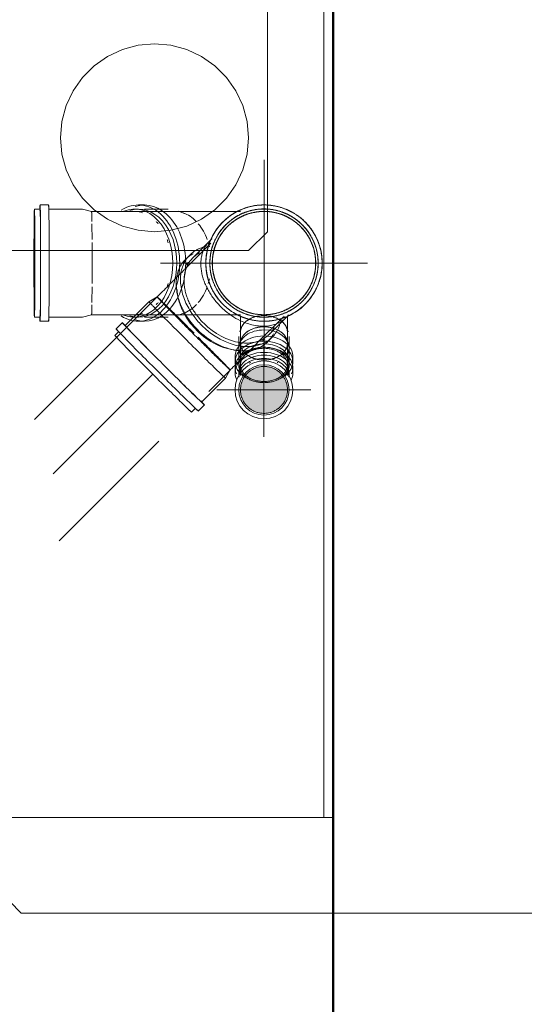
# Model space of a CAD drawing. Header units: millimetres. Extents: x -121 to 21848, y 1231 to 38988.
# Tile 67 of 70: x 20214 to 20751, y 34789 to 35837. Entities that reach past the tile are written whole.
import ezdxf

# ---------------------------------------------------------------- set-up
doc = ezdxf.new("R2010")
doc.units = ezdxf.units.MM
for name, pattern in [('ADSK_Осевая', [700, 500, -100, 0, -100]), ('ADSK_Скрыто', [300, 150, -150]), ('ADSK_Штриховая_ш3 п1_5', [225, 150, -75])]:
    doc.linetypes.add(name, pattern=pattern)
for name, color, linetype, lineweight in [('A-DETL-____-HDLN', 90, 'ADSK_Скрыто', 9), ('A-DETL-____-MBND', 5, 'ADSK_Штриховая_ш3 п1_5', 20), ('A-WALL-____-MCUT', 113, 'Continuous', 50), ('A-WALL-____-OTLN', 113, 'Continuous', 20), ('I-FURN-____-MCUT', 30, 'Continuous', 9), ('I-FURN-____-OTLN', 30, 'Continuous', 20), ('P-PIPE-____-CNTR', 3, 'ADSK_Осевая', 20), ('P-PIPE-____-IDEN', 2, 'Continuous', 20), ('P-PIPE-____-OTLN', 3, 'Continuous', 20)]:
    doc.layers.add(name, color=color, linetype=linetype, lineweight=lineweight)

# ---------------------------------------------------------------- blocks, each defined once
blk = doc.blocks.new('Прямая форма - V line-609324-В_Этаж 01_Канализация')
at = {"layer": 'A-WALL-____-MCUT', "color": 253}
for p, q in [((0, -400), (3619.9, -400)), ((3619.9, -400), (4619.9, -400))]:
    blk.add_line(p, q, dxfattribs=at)
blk = doc.blocks.new('Прямая форма - SW - 003-609325-В_Этаж 01_Канализация')
blk.add_blockref('Прямая форма - V line-609324-В_Этаж 01_Канализация', (0, 0))
blk = doc.blocks.new('Прямая форма - V line-609776-В_Этаж 01_Канализация')
at = {"layer": 'I-FURN-____-MCUT', "color": 53}
for p, q in [((0, -3600), (0, 0)), ((-10, -10), (-10, -3600)), ((-10, -3600), (0, -3600))]:
    blk.add_line(p, q, dxfattribs=at)
at = {"layer": 'I-FURN-____-OTLN', "color": 9}
for p, q in [((-70, -2976.6), (-70, -2476.6)), ((-70, -2976.6), (-70, -2476.6)), ((-190, -2776.6), (-207.4, -2778.1)), ((-172.6, -2778.1), (-190, -2776.6)), ((-224.2, -2782.6), (-240, -2790)), ((-207.4, -2778.1), (-224.2, -2782.6)), ((-155.8, -2782.6), (-172.6, -2778.1)), ((-140, -2790), (-155.8, -2782.6)), ((-240, -2790), (-254.3, -2800)), ((-125.7, -2800), (-140, -2790)), ((-254.3, -2800), (-266.6, -2812.3)), ((-113.4, -2812.3), (-125.7, -2800)), ((-266.6, -2812.3), (-276.6, -2826.6)), ((-103.4, -2826.6), (-113.4, -2812.3)), ((-276.6, -2826.6), (-284, -2842.4)), ((-96, -2842.4), (-103.4, -2826.6)), ((-284, -2842.4), (-288.5, -2859.3)), ((-91.5, -2859.3), (-96, -2842.4)), ((-288.5, -2859.3), (-290, -2876.6)), ((-90, -2876.6), (-91.5, -2859.3)), ((-290, -2876.6), (-288.5, -2894)), ((-91.5, -2894), (-90, -2876.6)), ((-288.5, -2894), (-284, -2910.8)), ((-96, -2910.8), (-91.5, -2894)), ((-284, -2910.8), (-276.6, -2926.6)), ((-103.4, -2926.6), (-96, -2910.8)), ((-276.6, -2926.6), (-266.6, -2940.9)), ((-113.4, -2940.9), (-103.4, -2926.6)), ((-266.6, -2940.9), (-254.3, -2953.2)), ((-125.7, -2953.2), (-113.4, -2940.9)), ((-254.3, -2953.2), (-240, -2963.2)), ((-140, -2963.2), (-125.7, -2953.2)), ((-240, -2963.2), (-224.2, -2970.6)), ((-155.8, -2970.6), (-140, -2963.2)), ((-224.2, -2970.6), (-207.4, -2975.1)), ((-207.4, -2975.1), (-190, -2976.6)), ((-190, -2976.6), (-172.6, -2975.1)), ((-172.6, -2975.1), (-155.8, -2970.6)), ((-90, -2996.6), (-70, -2976.6)), ((-70, -2976.6), (-90, -2996.6)), ((-510, -2996.6), (-90, -2996.6)), ((-90, -2996.6), (-510, -2996.6)), ((-10, -3600), (-600, -3600))]:
    blk.add_line(p, q, dxfattribs=at)
blk = doc.blocks.new('Прямая форма - FU - 052-609777-В_Этаж 01_Канализация')
blk.add_blockref('Прямая форма - V line-609776-В_Этаж 01_Канализация', (0, 0))
blk = doc.blocks.new('V line_ifc_RVT-1-В_Этаж 01_Канализация')
at = {"layer": 'A-WALL-____-OTLN', "color": 9, "lineweight": 20, "rotation": 270}
blk.add_blockref('Прямая форма - SW - 003-609325-В_Этаж 01_Канализация', (40703.2, 38587.6), dxfattribs=at)
at = {"layer": 'I-FURN-____-OTLN', "color": 9, "lineweight": 20}
blk.add_blockref('Прямая форма - FU - 052-609777-В_Этаж 01_Канализация', (40303.2, 38587.6), dxfattribs=at)
blk = doc.blocks.new('ADSK_ППР_Отвод канализационный_Составной - Отвод раструбный-1631691-В_Этаж 01_Канализация')
at = {"layer": 'A-DETL-____-HDLN', "color": 12}
for start, end in [(90, 232.1566), (124.6633, 127.5889), (307.8241, 90), (52.4111, 55.3367), (160.6985, 162.7674), (17.2326, 19.3015), (197.2326, 199.3015), (340.6985, 342.7674), (232.8125, 234.9951), (235.5857, 270), (270, 304.4307), (305.0049, 307.1875)]:
    blk.add_arc((40229.6, 35442.6), 25, start, end, dxfattribs=at)
for centre, major_axis, start_param, end_param in [((40229.6, 35492.1), (25, 0), 2.208474, 2.804717), ((40229.6, 35492.1), (25, 0), 2.174103, 2.199115), ((40229.6, 35492.1), (25, 0), 1.570796, 2.175785), ((40229.6, 35492.1), (25, 0), 0.965807, 1.570796), ((40229.6, 35492.1), (25, 0), 0.942478, 0.96749), ((40229.6, 35492.1), (25, 0), 0.336875, 0.914746), ((40229.6, 35492.1), (25, 0), 2.827433, 2.870329), ((40229.6, 35492.1), (25, 0), 0.271264, 0.314159), ((40229.6, 35487.5), (26.8, 0), 3.15001, 3.455752), ((40229.6, 35487.5), (26.8, 0), 5.969026, 6.274768)]:
    blk.add_ellipse(centre, major_axis=major_axis, ratio=0.707107, start_param=start_param, end_param=end_param, dxfattribs=at)
at = {"layer": 'P-PIPE-____-OTLN', "color": 22}
for p, q in [((40205.5, 35496.9), (40203.8, 35492.6)), ((40204.6, 35492.1), (40204.6, 35458)), ((40255.4, 35492.6), (40253.7, 35496.9)), ((40254.6, 35458), (40254.6, 35492.1)), ((40202.8, 35487.5), (40202.8, 35466.3)), ((40256.3, 35466.3), (40256.3, 35487.5)), ((40198.8, 35466.3), (40198.8, 35460.8)), ((40202.8, 35460.8), (40202.8, 35457.2)), ((40256.3, 35457.2), (40256.3, 35460.8)), ((40260.4, 35460.8), (40260.4, 35466.3))]:
    blk.add_line(p, q, dxfattribs=at)
for radius, start, end in [(30.8, 90, 270), (26.8, 90, 270), (30.8, 270, 90), (26.8, 270, 90), (25, 232.2722, 235.4701), (25, 304.5463, 307.7085)]:
    blk.add_arc((40229.6, 35442.6), radius, start, end, dxfattribs=at)
for centre, major_axis, start_param, end_param in [((40229.6, 35487.5), (26.8, 0), 1.570796, 3.141593), ((40229.6, 35487.5), (26.8, 0), 0, 1.570796), ((40229.6, 35460.8), (30.8, 0), 1.570796, 3.501231), ((40229.6, 35466.3), (30.8, 0), 1.570796, 3.455752), ((40229.6, 35460.8), (26.8, 0), 1.570796, 3.350697), ((40229.6, 35466.3), (30.8, 0), 5.969026, 7.853982), ((40229.6, 35460.8), (30.8, 0), 5.923547, 7.853982), ((40229.6, 35460.8), (26.8, 0), 6.074081, 7.853982), ((40229.6, 35457.2), (26.8, 0), 1.570796, 3.197487), ((40229.6, 35457.2), (25, 0), 2.163897, 2.255241), ((40229.6, 35457.2), (26.8, 0), 6.227291, 7.853982), ((40229.6, 35457.2), (25, 0), 0.942478, 0.977695), ((40229.6, 35457.2), (25, 0), 2.776068, 2.875995), ((40229.6, 35457.2), (25, 0), 0.265597, 0.365525)]:
    blk.add_ellipse(centre, major_axis=major_axis, ratio=0.707107, start_param=start_param, end_param=end_param, dxfattribs=at)
blk = doc.blocks.new('ADSK_ППР_Отвод канализационный_Составной - Отвод раструбный-V8-В_Этаж 01_Канализация')
at = {"layer": 'A-DETL-____-HDLN', "color": 12}
for p, q in [((40217.4, 35631.2), (40219.5, 35631.6)), ((40172.4, 35598.1), (40145.4, 35571.1)), ((40171.7, 35601), (40153.8, 35583.1)), ((40171.7, 35601), (40153.8, 35583.1)), ((40173.2, 35598.9), (40172.5, 35598.2)), ((40150.7, 35586.2), (40146.2, 35581.6)), ((40150.7, 35586.2), (40146.2, 35581.6)), ((40289.2, 35594.7), (40289.2, 35594.6)), ((40149.3, 35578.6), (40146.3, 35575.6)), ((40149.3, 35578.6), (40146.3, 35575.6)), ((40145.3, 35571), (40145.4, 35571.1)), ((40279.1, 35553.5), (40279.1, 35553.4)), ((40280, 35555.4), (40279.3, 35553.9)), ((40116.7, 35542.4), (40115.9, 35541.6)), ((40107.2, 35536.5), (40087.9, 35517.2)), ((40115.9, 35541.6), (40107.2, 35536.5)), ((40223.2, 35493.3), (40250.3, 35520.4)), ((40235.2, 35501.7), (40253.2, 35519.6)), ((40235.2, 35501.7), (40253.2, 35519.6)), ((40250.6, 35520.7), (40251, 35521.1)), ((40222.8, 35492.9), (40222, 35492.1)), ((40223.2, 35493.3), (40222.9, 35493.1)), ((40227.7, 35494.2), (40230.7, 35497.1)), ((40227.7, 35494.2), (40230.7, 35497.1)), ((40233.8, 35494.1), (40238.3, 35498.6)), ((40233.8, 35494.1), (40238.3, 35498.6)), ((40214.4, 35484.5), (40214.1, 35484.2)), ((40215.5, 35485.6), (40214.6, 35484.7)), ((40219.1, 35489.2), (40218.3, 35488.4)), ((40219.6, 35489.7), (40219.2, 35489.3))]:
    blk.add_line(p, q, dxfattribs=at)
at = {"layer": 'A-DETL-____-HDLN', "color": 12, "flags": 128}
for points in [[(40195.5, 35620.7), (40195.7, 35620.8), (40197.5, 35622.2), (40199.3, 35623.4), (40201.2, 35624.6), (40203.1, 35625.7), (40205, 35626.7), (40207, 35627.7), (40209, 35628.5), (40211.1, 35629.3), (40213.1, 35630), (40215.3, 35630.6), (40217.3, 35631.1)], [(40188.4, 35614.1), (40189, 35614.6), (40189.4, 35615.1), (40189.8, 35615.5), (40190.1, 35615.8), (40190.4, 35616.1), (40190.6, 35616.3), (40190.7, 35616.4), (40190.8, 35616.5)], [(40192.4, 35618), (40194, 35619.4), (40195.2, 35620.4)], [(40137.7, 35563.3), (40138.4, 35564.1), (40139.8, 35565.5), (40141.1, 35566.8), (40142.4, 35568.1), (40143.6, 35569.3), (40144.8, 35570.5), (40145.2, 35570.9)], [(40283.7, 35567.4), (40283.4, 35565.9), (40282.9, 35563.7), (40282.3, 35561.6), (40281.6, 35559.5), (40280.9, 35557.4), (40280, 35555.4)], [(40116.7, 35542.4), (40118.4, 35544), (40120, 35545.7), (40121.6, 35547.3), (40123.3, 35548.9), (40124.9, 35550.5), (40126.5, 35552.1), (40128, 35553.7), (40128.9, 35554.5)], [(40129, 35554.7), (40129.6, 35555.3), (40131.1, 35556.8), (40132.7, 35558.3), (40133.9, 35559.6)], [(40134, 35559.7), (40134.1, 35559.8), (40135.6, 35561.3), (40137, 35562.7), (40137.6, 35563.2)], [(40279.1, 35553.4), (40278.1, 35551.5), (40277, 35549.5), (40275.9, 35547.7), (40274.6, 35545.9), (40273.3, 35544.1), (40271.9, 35542.4), (40270.5, 35540.7), (40269, 35539.1)], [(40268.5, 35538.6), (40268.4, 35538.5), (40268.3, 35538.4), (40268.1, 35538.2), (40267.8, 35537.9), (40267.4, 35537.5), (40267, 35537.1), (40266.5, 35536.6)], [(40222, 35492.1), (40220.8, 35490.9), (40219.6, 35489.7)], [(40214.1, 35484.2), (40212.7, 35482.8), (40211.2, 35481.3), (40209.7, 35479.8), (40208.2, 35478.3), (40206.6, 35476.7), (40205.1, 35475.2), (40203.5, 35473.6), (40201.9, 35472), (40200.3, 35470.4)], [(40218.3, 35488.4), (40216.9, 35487), (40215.5, 35485.6)]]:
    blk.add_lwpolyline(points, dxfattribs=at)
at = {"layer": 'A-DETL-____-HDLN', "color": 12}
for radius, start, end in [(61.9, 99.8967, 111.9421), (61.9, 87.0252, 93.2413), (61.9, 74.1843, 86.1981), (61.9, 125.6009, 137.7047), (61.9, 114.9697, 125.3205), (57.6, 112.7932, 125.3124), (55, 112.8095, 122.1429), (55, 105, 120), (61.9, 112.7693, 114.7724), (57.6, 99.9103, 111.9043), (55, 99.9196, 111.8785), (55, 103.7242, 105), (55, 90, 100.7584), (57.6, 87.0469, 99.609), (55, 96.4286, 99.604), (55, 87.0617, 96.4286), (55, 79.2416, 90), (55, 74.2073, 86.1307), (57.6, 74.198, 86.158), (55, 75, 76.29), (55, 60, 75), (55, 70.7143, 73.8917), (57.6, 61.3269, 73.8967), (55, 61.3413, 70.7143), (61.9, 61.3056, 67.418), (57.6, 48.4764, 60.4379), (61.9, 48.4632, 60.4784), (61.9, 138.5319, 151.0184), (55, 135, 150), (57.6, 125.6138, 137.6704), (55, 125.6225, 137.6471), (55, 130.7078, 135), (55, 120, 126.0702), (55, 122.1429, 125.3069), (55, 48.4854, 60.4104), (55, 53.9082, 60), (55, 45, 49.3251), (55, 45, 48.1698), (57.6, 45, 48.175), (55, 35.6497, 45), (55, 27.2524, 45), (57.6, 35.6342, 45), (61.9, 35.6114, 41.569), (61.9, 151.2988, 163.4762), (57.6, 138.5594, 151.0091), (55, 147.8572, 151.0028), (55, 138.5781, 147.8572), (55, 22.7552, 34.7187), (57.6, 22.7469, 34.7453), (61.9, 22.7348, 34.7842), (57.6, 151.3105, 163.4463), (55, 156.9578, 165), (55, 151.3184, 163.4259), (55, 150, 152.7189), (55, 0.4653, 23.1013), (55, 9.9822, 22.4396), (57.6, 19.2858, 22.4456), (57.6, 9.9646, 19.2858), (61.9, 164.3034, 176.7133), (57.6, 164.3352, 176.7025), (55, 165, 179.4287), (55, 164.3568, 173.5715), (55, 357.02, 9.0513), (57.6, 357.0127, 9.0757), (61.9, 9.9387, 15.7209), (61.9, 357.0019, 9.1116), (61.9, 176.9937, 189.2454), (57.6, 177.0039, 189.2195), (55, 177.0108, 189.2019), (55, 180.6449, 195), (55, 173.5715, 176.6952), (55, 336.9398, 359.461), (55, 344.3297, 356.7044), (57.6, 353.5715, 356.7113), (61.9, 190.0726, 197.2731), (57.6, 190.1084, 202.3968), (55, 190.1328, 199.2858), (55, 195, 203.0011), (57.6, 344.3093, 353.5715), (61.9, 344.2793, 349.9003), (61.9, 197.503, 202.409), (61.9, 202.6894, 215.0013), (57.6, 202.6982, 214.9785), (55, 199.2858, 202.3886), (55, 202.7042, 214.963), (55, 331.2839, 343.3988), (57.6, 331.2775, 343.4204), (61.9, 331.2682, 343.4521), (55, 207.3507, 210), (55, 210, 225), (57.6, 215.8674, 225), (55, 215.894, 225), (55, 310.7549, 332.678), (55, 318.6798, 330.9683), (57.6, 318.6565, 327.8572), (57.6, 327.8572, 330.9762), (61.9, 215.8285, 225), (61.9, 225, 228.1092), (57.6, 225, 228.096), (55, 225, 228.087), (55, 225, 229.2122), (57.6, 228.3973, 240.7144), (55, 228.4026, 240.6999), (55, 234.0661, 252.1144), (55, 283.7991, 305.9555), (55, 293.0199, 305.2356), (55, 305.5512, 317.7489), (57.6, 305.5456, 317.7676), (61.9, 305.5375, 317.7951), (61.9, 318.6223, 324.1281), (61.9, 228.3896, 240.7357), (61.9, 241.5629, 247.1579), (57.6, 241.6033, 250.7143), (55, 241.6309, 253.7936), (57.6, 250.7143, 253.8029), (55, 252.3218, 256.1868), (57.6, 254.1043, 266.4229), (55, 254.1092, 266.4082), (55, 259.4783, 278.7334), (55, 267.3391, 279.5099), (55, 278.8, 280.5217), (55, 279.8255, 292.089), (57.6, 279.8205, 292.1052), (57.6, 292.9942, 302.1429), (61.9, 292.9563, 298.4159), (57.6, 302.1429, 305.2443), (61.9, 247.4383, 250.7143), (61.9, 250.7143, 253.8166), (61.9, 254.0971, 266.4446), (61.9, 267.2718, 272.7632), (57.6, 267.3119, 276.4286), (61.9, 273.0436, 276.4286), (57.6, 276.4286, 279.5192), (61.9, 276.4286, 279.5327), (61.9, 279.8132, 292.1291)]:
    blk.add_arc((40229.7, 35577.6), radius, start, end, dxfattribs=at)
for centre, major_axis, ratio, start_param, end_param in [((40212.4, 35560.3), (-40.7, 40.7), 0.710633, 6.232812, 7.853982), ((40212.4, 35560.3), (-40.7, 40.7), 0.710633, 6.232812, 7.853982), ((40212.4, 35560.3), (-40.7, 40.7), 0.710633, 6.192308, 6.229143), ((40212.4, 35560.3), (-40.7, 40.7), 0.710633, 6.192308, 6.229143), ((40190, 35537.9), (-43.8, 43.8), 0.710633, 6.058786, 7.105719), ((40190, 35537.9), (-43.8, 43.8), 0.710633, 6.058786, 7.105719), ((40194.5, 35542.4), (-43.8, 43.8), 0.710633, 5.901377, 7.046222), ((40194.5, 35542.4), (-43.8, 43.8), 0.710633, 5.901377, 7.046222), ((40194.5, 35542.4), (-40.7, 40.7), 0.710633, 6.058786, 7.652042), ((40194.5, 35542.4), (-40.7, 40.7), 0.710633, 6.058786, 7.652042), ((40187, 35534.9), (-40.7, 40.7), 0.710633, 0.654955, 0.761417), ((40187, 35534.9), (-40.7, 40.7), 0.710633, 0.654955, 0.761417), ((40190, 35537.9), (-43.8, 43.8), 0.710633, 0.824819, 1.24783), ((40190, 35537.9), (-43.8, 43.8), 0.710633, 0.824819, 1.24783), ((40187, 35534.9), (-40.7, 40.7), 0.710633, 0.763873, 1.205832), ((40187, 35534.9), (-40.7, 40.7), 0.710633, 0.763873, 1.205832), ((40194.5, 35542.4), (-43.8, 43.8), 0.710633, 0.767292, 1.339252), ((40194.5, 35542.4), (-43.8, 43.8), 0.710633, 0.767292, 1.339252), ((40147.9, 35495.8), (-40.7, 40.7), 0.01, 6.058786, 7.144357), ((40154.8, 35502.7), (-38.9, 38.9), 0.01, 0, 0.224399), ((40154.8, 35502.7), (-38.9, 38.9), 0.01, 0, 0.194925), ((40154.8, 35502.7), (-38.9, 38.9), 0.01, 0.261799, 0.632972), ((40154.8, 35502.7), (-38.9, 38.9), 0.01, 0.631823, 0.708307), ((40154.8, 35502.7), (-38.9, 38.9), 0.01, 0.707138, 1.057246), ((40212.4, 35560.3), (-40.7, 40.7), 0.710633, 1.570796, 1.836877), ((40212.4, 35560.3), (-40.7, 40.7), 0.710633, 1.570796, 1.836877), ((40212.4, 35560.3), (-40.7, 40.7), 0.710633, 3.198815, 3.23247), ((40212.4, 35560.3), (-40.7, 40.7), 0.710633, 3.198815, 3.23247), ((40154.8, 35502.7), (-38.9, 38.9), 0.01, 1.121997, 1.162665), ((40212.4, 35560.3), (-40.7, 40.7), 0.710633, 2.032344, 3.141593), ((40212.4, 35560.3), (-40.7, 40.7), 0.710633, 2.032344, 3.141593), ((40194.5, 35542.4), (-43.8, 43.8), 0.710633, 2.917193, 3.526523), ((40194.5, 35542.4), (-43.8, 43.8), 0.710633, 2.917193, 3.526523), ((40212.4, 35560.3), (-40.7, 40.7), 0.710633, 3.141593, 3.195146), ((40212.4, 35560.3), (-40.7, 40.7), 0.710633, 3.141593, 3.195146), ((40194.5, 35542.4), (-40.7, 40.7), 0.710633, 2.385368, 3.365992), ((40194.5, 35542.4), (-40.7, 40.7), 0.710633, 2.385368, 3.365992), ((40190, 35537.9), (-43.8, 43.8), 0.710633, 2.917193, 3.365992), ((40190, 35537.9), (-43.8, 43.8), 0.710633, 2.917193, 3.365992), ((40194.5, 35542.4), (-43.8, 43.8), 0.710633, 2.483954, 2.917193), ((40194.5, 35542.4), (-43.8, 43.8), 0.710633, 2.483954, 2.917193), ((40154.8, 35502.7), (-38.9, 38.9), 0.01, 1.978928, 2.045029), ((40187, 35534.9), (-40.7, 40.7), 0.710633, 2.461505, 2.486638), ((40187, 35534.9), (-40.7, 40.7), 0.710633, 2.461505, 2.486638), ((40190, 35537.9), (-43.8, 43.8), 0.710633, 2.392047, 2.468394), ((40190, 35537.9), (-43.8, 43.8), 0.710633, 2.392047, 2.468394), ((40194.5, 35542.4), (-43.8, 43.8), 0.710633, 2.371762, 2.468394), ((40194.5, 35542.4), (-43.8, 43.8), 0.710633, 2.371762, 2.468394), ((40190, 35537.9), (-43.8, 43.8), 0.710633, 2.468394, 2.47751), ((40190, 35537.9), (-43.8, 43.8), 0.710633, 2.468394, 2.47751), ((40190, 35537.9), (-43.8, 43.8), 0.710633, 2.480628, 2.60475), ((40190, 35537.9), (-43.8, 43.8), 0.710633, 2.480628, 2.60475), ((40194.5, 35542.4), (-43.8, 43.8), 0.710633, 2.468394, 2.480836), ((40194.5, 35542.4), (-43.8, 43.8), 0.710633, 2.468394, 2.480836), ((40190, 35537.9), (-43.8, 43.8), 0.710633, 2.607869, 2.917193), ((40190, 35537.9), (-43.8, 43.8), 0.710633, 2.607869, 2.917193), ((40154.8, 35502.7), (-38.9, 38.9), 0.01, 2.433286, 2.468394)]:
    blk.add_ellipse(centre, major_axis=major_axis, ratio=ratio, start_param=start_param, end_param=end_param, dxfattribs=at)
at = {"layer": 'P-PIPE-____-OTLN', "color": 22}
for p, q in [((40078.7, 35514.1), (40072.3, 35507.7)), ((40087.9, 35517.2), (40081.8, 35511.1)), ((40075.3, 35504.7), (40071.1, 35500.4)), ((40188.7, 35455.1), (40193.7, 35463.8)), ((40193.7, 35463.8), (40194.5, 35464.6)), ((40163.2, 35429.6), (40188.7, 35455.1)), ((40152.5, 35419), (40156.8, 35423.2)), ((40159.8, 35420.2), (40166.3, 35426.6))]:
    blk.add_line(p, q, dxfattribs=at)
at = {"layer": 'P-PIPE-____-OTLN', "color": 22, "flags": 128}
blk.add_lwpolyline([(40200.3, 35470.4), (40198.6, 35468.7), (40197, 35467.1), (40195.4, 35465.5), (40194.5, 35464.6)], dxfattribs=at)
at = {"layer": 'P-PIPE-____-OTLN', "color": 22}
for start, end in [(93.3815, 99.7565), (67.5582, 74.0441), (45, 48.323), (41.7092, 45), (16.1319, 22.5946), (350.0405, 356.8617), (324.2683, 331.128), (298.5561, 305.3973)]:
    blk.add_arc((40229.7, 35577.6), 61.9, start, end, dxfattribs=at)
for centre, major_axis, ratio, start_param, end_param in [((40147.9, 35495.8), (-40.7, 40.7), 0.01, 0.86204, 1.570796), ((40187, 35534.9), (-40.7, 40.7), 0.710633, 1.206701, 1.570796), ((40187, 35534.9), (-40.7, 40.7), 0.710633, 1.206701, 1.570796), ((40190, 35537.9), (-43.8, 43.8), 0.710633, 1.248638, 1.570796), ((40190, 35537.9), (-43.8, 43.8), 0.710633, 1.248638, 1.570796), ((40194.5, 35542.4), (-43.8, 43.8), 0.710633, 1.34006, 1.570796), ((40194.5, 35542.4), (-43.8, 43.8), 0.710633, 1.34006, 1.570796), ((40194.5, 35542.4), (-40.7, 40.7), 0.710633, 1.369726, 1.570796), ((40194.5, 35542.4), (-40.7, 40.7), 0.710633, 1.369726, 1.570796), ((40212.4, 35560.3), (-40.7, 40.7), 0.710633, 1.837746, 2.031476), ((40212.4, 35560.3), (-40.7, 40.7), 0.710633, 1.837746, 2.031476), ((40122.5, 35470.4), (-43.8, 43.8), 0.01, 5.899317, 7.853982), ((40122.5, 35470.4), (-40.7, 40.7), 0.01, 6.058786, 7.405183), ((40154.8, 35502.7), (-38.9, 38.9), 0.01, 1.096811, 1.121997), ((40194.5, 35542.4), (-43.8, 43.8), 0.710633, 1.570796, 2.370954), ((40194.5, 35542.4), (-43.8, 43.8), 0.710633, 1.570796, 2.370954), ((40194.5, 35542.4), (-40.7, 40.7), 0.710633, 1.570796, 2.3845), ((40194.5, 35542.4), (-40.7, 40.7), 0.710633, 1.570796, 2.3845), ((40111.8, 35459.7), (-40.7, 40.7), 0.01, 6.058786, 7.853982), ((40116, 35463.9), (-43.8, 43.8), 0.01, 6.058786, 7.853982), ((40187, 35534.9), (-40.7, 40.7), 0.710633, 1.570796, 2.460636), ((40187, 35534.9), (-40.7, 40.7), 0.710633, 1.570796, 2.460636), ((40190, 35537.9), (-43.8, 43.8), 0.710633, 1.570796, 2.391239), ((40190, 35537.9), (-43.8, 43.8), 0.710633, 1.570796, 2.391239), ((40147.9, 35495.8), (-40.7, 40.7), 0.01, 1.570796, 3.365992), ((40154.8, 35502.7), (-38.9, 38.9), 0.01, 2.094487, 2.356194), ((40122.5, 35470.4), (-43.8, 43.8), 0.01, 1.570796, 3.523401), ((40154.8, 35502.7), (-38.9, 38.9), 0.01, 2.356314, 2.434454), ((40154.8, 35502.7), (-38.9, 38.9), 0.01, 2.468394, 2.509549), ((40154.8, 35502.7), (-38.9, 38.9), 0.01, 2.508621, 2.617994), ((40111.8, 35459.7), (-40.7, 40.7), 0.01, 1.570796, 3.365992), ((40116, 35463.9), (-43.8, 43.8), 0.01, 1.570796, 3.365992), ((40154.8, 35502.7), (-38.9, 38.9), 0.01, 2.917193, 3.141593), ((40154.8, 35502.7), (-38.9, 38.9), 0.01, 2.946668, 3.141593), ((40122.5, 35470.4), (-40.7, 40.7), 0.01, 2.019595, 3.365992)]:
    blk.add_ellipse(centre, major_axis=major_axis, ratio=ratio, start_param=start_param, end_param=end_param, dxfattribs=at)

msp = doc.modelspace()

# ---------------------------------------------------------------- hatches: boundary and pattern name
at = {"layer": 'P-PIPE-____-OTLN'}
h = msp.add_hatch(color=256, dxfattribs=at)
h.paths.add_polyline_path([(20524.4527, 35599.1837), (20523.5309, 35601.4187), (20523.9426, 35600.4152)])
h.paths.add_polyline_path([(20509.8751, 35619.0588), (20508.6812, 35619.9815), (20508.6812, 35619.9749)])
h.paths.add_polyline_path([(20487.2917, 35630.8565), (20486.6279, 35630.9493), (20487.2065, 35630.8677)])
msp.add_hatch(color=256, dxfattribs=at).paths.add_polyline_path([(20474.3094, 35417.6233), (20480.7799, 35418.4751), (20486.8094, 35420.9727), (20491.9871, 35424.9456), (20495.9601, 35430.1233), (20498.4576, 35436.1528), (20499.3094, 35442.6233), (20498.4576, 35449.0938), (20495.139, 35456.1933), (20491.9871, 35460.301), (20486.8094, 35464.2739), (20480.7799, 35466.7714), (20474.3094, 35467.6233), (20467.0513, 35466.4452), (20461.8094, 35464.2739), (20456.6318, 35460.301), (20452.6588, 35455.1233), (20450.1613, 35449.0938), (20449.3094, 35442.6233), (20450.1613, 35436.1528), (20452.6588, 35430.1233), (20456.6318, 35424.9456), (20461.8094, 35420.9727), (20467.8389, 35418.4751)])

# ---------------------------------------------------------------- linework, layer by layer
at = {"layer": 'A-DETL-____-HDLN', "color": 12}
msp.add_line((20360.6176, 35541.5749), (20336.2848, 35517.2421), dxfattribs=at)
for radius, start, end in [(61.9, 97.0613004, 108.5381258), (61.9, 71.1642168, 82.9386996), (61.9, 122.8904456, 134.2282397), (61.9, 117.0357473, 122.474242), (57.6, 115.7142857, 122.4928883), (55, 115.7142857, 122.5055772), (55, 113.3606095, 117.1143236), (57.6, 108.9356831, 115.7142857), (55, 108.9229942, 115.7142857), (57.6, 97.1024428, 108.4884088), (55, 97.1304405, 108.454576), (57.6, 90, 96.6551684), (55, 90, 96.6620223), (57.6, 83.3448316, 90), (55, 83.3379777, 90), (55, 71.2104241, 82.8695595), (57.6, 71.1917128, 82.8975572), (55, 64.2857143, 70.7420058), (57.6, 64.2857143, 70.7444385), (55, 62.8856764, 66.6393905), (55, 57.8294227, 64.2857143), (57.6, 57.8269901, 64.2857143), (61.9, 45.2354001, 57.4072118), (61.9, 141.4285714, 148.2126996), (61.9, 134.6444433, 141.4285714), (57.6, 134.6239925, 141.4285714), (55, 134.6100757, 141.4285714), (57.6, 122.9401626, 134.1767182), (55, 122.9739954, 134.1416574), (55, 45.2546936, 57.3610045), (57.6, 45.2468809, 57.3797158), (55, 38.5714286, 44.7862753), (57.6, 38.5714286, 44.7996065), (61.9, 148.6289032, 160.0138288), (57.6, 148.6804247, 159.9676303), (55, 148.7154854, 159.9361919), (57.6, 141.4285714, 148.2331503), (55, 141.4285714, 148.2470672), (55, 139.4839492, 143.7333955), (55, 36.2666045, 40.5160508), (55, 32.3565818, 38.5714286), (57.6, 32.3432506, 38.5714286), (55, 19.3110701, 31.8881636), (57.6, 19.3136095, 31.8959763), (61.9, 19.317341, 31.907457), (61.9, 163.0421515, 167.1428571), (61.9, 160.4300324, 162.9091526), (57.6, 160.4149047, 167.1428571), (55, 160.4046101, 167.1428571), (55, 6.8716338, 18.8426519), (57.6, 6.8479506, 18.8663351), (61.9, 167.1428571, 173.8556819), (57.6, 167.1428571, 173.8708096), (55, 167.1428571, 173.8811042), (55, 166.4041885, 168.9628632), (55, 11.0371368, 13.5958115), (61.9, 353.4503992, 6.3969447), (61.9, 174.2718855, 185.8807707), (57.6, 174.318084, 185.8459684), (55, 174.3495224, 185.8222852), (55, 353.4249769, 6.4032156), (57.6, 353.4352714, 6.4006763), (61.9, 186.2969743, 192.8571429), (61.9, 192.8571429, 197.0221251), (57.6, 186.2932427, 192.8571429), (57.6, 192.8571429, 199.421043), (55, 186.2907034, 192.8571429), (55, 191.0371368, 193.5958115), (55, 192.8571429, 199.4235823), (55, 341.3291556, 352.9565586), (55, 346.4041885, 348.9628632), (57.6, 341.2977172, 352.9879971), (61.9, 197.1551239, 199.4173115), (61.9, 199.8335151, 211.7988298), (57.6, 199.8683173, 211.7792398), (55, 199.8920006, 211.7659086), (55, 327.6304424, 340.8607374), (57.6, 327.6443593, 340.8504429), (61.9, 327.66481, 340.8353151), (61.9, 212.2150334, 218.5714286), (57.6, 212.2265141, 218.5714286), (55, 212.2343268, 218.5714286), (55, 216.2666045, 220.5160508), (55, 218.5714286, 224.9085303), (55, 315.6951187, 327.1620242), (57.6, 315.6600579, 327.1970849), (55, 319.4839492, 323.7333955), (61.9, 218.5714286, 224.9278237), (57.6, 218.5714286, 224.916343), (61.9, 225.3440273, 237.7276464), (57.6, 225.3636174, 237.7240717), (55, 225.3769485, 237.7216391), (55, 301.943361, 315.2267004), (57.6, 301.9560499, 315.2127836), (61.9, 301.9746961, 315.1923328), (61.9, 238.14385, 243.2090941), (57.6, 238.1713461, 250.4000825), (55, 238.1900573, 250.3813712), (55, 242.8856764, 246.6393905), (57.6, 250.8473569, 263.6348017), (55, 250.8497895, 263.6416555), (55, 264.1100738, 270), (55, 270, 275.8899262), (55, 276.3583445, 289.4852104), (57.6, 276.3651983, 289.4725215), (55, 289.9536287, 301.4749428), (57.6, 289.9197959, 301.5087755), (55, 293.3606095, 297.1143236), (61.9, 250.8437821, 263.62473), (57.6, 264.082076, 270), (57.6, 270, 275.917924), (61.9, 276.37527, 289.4538753)]:
    msp.add_arc((20474.3075, 35577.6369), radius, start, end, dxfattribs=at)
for centre, major_axis, ratio, start_param, end_param in [((20399.5085, 35502.6841), (-38.8909, 38.8908), 0.0099995, 0, 1.047197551), ((20399.5085, 35502.6841), (-38.8909, 38.8908), 0.0099995, 4.71238898, 6.283185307), ((20399.5085, 35502.6841), (-38.8909, 38.8908), 0.0099995, 1.047197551, 1.057230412), ((20474.3094, 35504.103), (25, 0), 0.707106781, 1.758118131, 2.229668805), ((20474.3094, 35504.103), (25, 0), 0.707106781, 1.570796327, 1.714995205), ((20474.3094, 35504.103), (25, 0), 0.707106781, 1.426594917, 1.570796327), ((20474.3094, 35504.103), (25, 0), 0.707106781, 0.908123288, 1.383471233), ((20399.5085, 35502.6841), (-38.8909, 38.8908), 0.0099995, 1.119700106, 1.161626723), ((20474.3075, 35504.0978), (25, 0), 0.707106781, 2.208473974, 2.229368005), ((20474.3075, 35504.0978), (25, 0), 0.707106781, 0.908336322, 0.914745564), ((20474.3094, 35504.103), (25, 0), 0.707106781, 2.888257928, 3.141592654), ((20474.3094, 35504.103), (25, 0), 0.707106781, 2.806977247, 2.870461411), ((20474.3094, 35492.1208), (25, 0), 0.707106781, 1.570796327, 2.870462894), ((20474.3094, 35492.1208), (25, 0), 0.707106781, 0.271563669, 1.570796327), ((20474.3094, 35504.103), (25, 0), 0.707106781, 0.271562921, 0.334089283), ((20474.3094, 35504.103), (25, 0), 0.707106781, 0.011359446, 0.252292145), ((20399.5085, 35502.6841), (-38.8909, 38.8908), 0.0099995, 3.141592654, 4.598380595), ((20474.3094, 35492.1208), (25, 0), 0.707106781, 3.141592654, 3.997990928), ((20474.3094, 35492.1208), (25, 0), 0.707106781, 3.030076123, 3.130811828), ((20474.3094, 35492.1208), (25, 0), 0.707106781, 2.888255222, 3.022140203), ((20474.3094, 35492.1208), (25, 0), 0.707106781, 5.426728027, 6.271822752), ((20474.3094, 35492.1208), (25, 0), 0.707106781, 0.119192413, 0.25228944), ((20474.3094, 35492.1208), (25, 0), 0.707106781, 0.010780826, 0.111256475), ((20399.5085, 35502.6841), (-38.8909, 38.8908), 0.0099995, 1.979965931, 2.042847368), ((20474.3075, 35469.2154), (26.75, 0), 0.707106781, 2.209300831, 2.827433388), ((20474.3075, 35469.2154), (25, 0), 0.707106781, 1.570796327, 2.827433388), ((20474.3075, 35469.2154), (25, 0), 0.707106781, 0.187714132, 1.570796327), ((20474.3075, 35469.2154), (26.75, 0), 0.707106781, 0.055993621, 0.932291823), ((20399.5085, 35502.6841), (-38.8909, 38.8908), 0.0099995, 2.435679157, 2.478761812), ((20474.3075, 35472.751), (26.75, 0), 0.707106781, 2.952800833, 3.455751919), ((20474.3075, 35469.2154), (26.75, 0), 0.707106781, 3.093404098, 3.133175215), ((20474.3075, 35469.2154), (26.75, 0), 0.707106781, 3.150010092, 3.367345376), ((20474.3075, 35469.2154), (26.75, 0), 0.707106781, 2.827433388, 3.085599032), ((20474.3075, 35469.2154), (25, 0), 0.707106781, 2.96206513, 3.141592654), ((20474.3075, 35469.2154), (25, 0), 0.707106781, 3.141592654, 4.71238898), ((20474.3075, 35469.2154), (25, 0), 0.707106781, 2.827433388, 2.953878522), ((20474.3094, 35492.1208), (25, 0), 0.707106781, 4.00449476, 4.185476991), ((20474.3094, 35492.1208), (25, 0), 0.707106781, 4.192838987, 4.492401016), ((20474.3094, 35492.1208), (25, 0), 0.707106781, 4.504851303, 4.71238898), ((20474.3075, 35469.2154), (25, 0), 0.707106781, 4.71238898, 6.46271283), ((20474.3094, 35492.1208), (25, 0), 0.707106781, 4.71238898, 4.919815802), ((20474.3094, 35492.1208), (25, 0), 0.707106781, 4.932266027, 5.231864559), ((20474.3094, 35492.1208), (25, 0), 0.707106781, 5.239242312, 5.420224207), ((20474.3075, 35472.751), (26.75, 0), 0.707106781, 5.969026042, 6.471977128), ((20474.3075, 35469.2154), (26.75, 0), 0.707106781, 6.057432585, 6.274767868), ((20474.3075, 35469.2154), (26.75, 0), 0.707106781, 0.008417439, 0.048188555), ((20399.5085, 35502.6841), (-38.8909, 38.8908), 0.0099995, 2.879793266, 2.945237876), ((20474.3075, 35472.751), (30.8, 0), 0.707106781, 3.455751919, 4.135332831), ((20474.3075, 35469.2154), (26.75, 0), 0.707106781, 3.37635849, 3.455751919), ((20474.3075, 35469.2154), (26.75, 0), 0.707106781, 3.455751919, 4.71238898), ((20474.3075, 35469.2154), (26.75, 0), 0.707106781, 4.71238898, 6.048419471), ((20474.3075, 35472.751), (30.8, 0), 0.707106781, 5.28944513, 5.969026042)]:
    msp.add_ellipse(centre, major_axis=major_axis, ratio=ratio, start_param=start_param, end_param=end_param, dxfattribs=at)
at = {"layer": 'A-DETL-____-MBND', "color": 22}
for p, q in [((20336.2497, 35517.2071), (19701.4352, 34882.3915)), ((20356.1061, 35459.2816), (19740.3261, 34843.5006)), ((19779.217, 34804.6098), (20438.3994, 35463.7933))]:
    msp.add_line(p, q, dxfattribs=at)
for start_param, end_param in [(1.058134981, 1.097840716), (1.162531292, 1.570796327), (1.570796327, 1.979061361), (2.043751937, 2.434774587), (2.50836903, 2.879793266), (2.946142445, 3.141592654)]:
    msp.add_ellipse((20399.5085, 35502.6841), major_axis=(-38.8909, 38.8908), ratio=0.0099995, start_param=start_param, end_param=end_param, dxfattribs=at)
at = {"layer": 'P-PIPE-____-CNTR', "color": 22}
for p, q in [((20474.3911, 35467.5603), (20474.3911, 35687.5603)), ((20474.3911, 35467.5603), (20474.3911, 35687.5603)), ((20364.3911, 35577.5603), (20584.3911, 35577.5603)), ((20364.3911, 35577.5603), (20584.3911, 35577.5603)), ((20474.3893, 35577.5551), (20379.2158, 35577.5551)), ((20474.3911, 35577.5603), (20474.3941, 35577.5699)), ((20474.3094, 35392.6233), (20474.3094, 35492.6233)), ((20424.3094, 35442.6233), (20524.3094, 35442.6233))]:
    msp.add_line(p, q, dxfattribs=at)
at = {"layer": 'P-PIPE-____-IDEN'}
for p, q in [((20033.3804, 35073.2366), (20215.8786, 34885.669)), ((20215.8786, 34885.669), (20773.0298, 34885.669))]:
    msp.add_line(p, q, dxfattribs=at)
at = {"layer": 'P-PIPE-____-OTLN', "color": 22}
for p, q in [((20245.1953, 35639.4551), (20236.0958, 35639.4551)), ((20347.0606, 35639.4551), (20340.6582, 35639.4551)), ((20236.0958, 35635.1551), (20230.0961, 35635.1551)), ((20281.1935, 35635.1551), (20245.1953, 35635.1551)), ((20290.8979, 35632.5549), (20281.1951, 35635.1549)), ((20292.0849, 35632.5551), (20290.8964, 35632.5551)), ((20379.2158, 35632.5551), (20332.648, 35632.5551)), ((20340.6582, 35635.1551), (20336.4368, 35635.1551)), ((20372.3889, 35635.1551), (20347.0606, 35635.1551)), ((20449.5099, 35632.5551), (20379.2158, 35632.5551)), ((20389.7938, 35630.5025), (20383.4669, 35633.0055)), ((20281.1951, 35519.9553), (20290.8979, 35522.5553)), ((20290.8964, 35522.5551), (20292.0849, 35522.5551)), ((20332.648, 35522.5551), (20379.2158, 35522.5551)), ((20379.2158, 35522.5551), (20449.5099, 35522.5551)), ((20383.4669, 35522.1047), (20389.7938, 35524.6077)), ((20449.3075, 35521.443), (20449.3075, 35504.0978)), ((20499.3075, 35504.0978), (20499.3075, 35521.443)), ((20230.0961, 35519.9551), (20236.0958, 35519.9551)), ((20236.0958, 35515.6551), (20245.1953, 35515.6551)), ((20245.1953, 35519.9551), (20281.1935, 35519.9551)), ((20336.4368, 35519.9551), (20340.6582, 35519.9551)), ((20340.6582, 35515.6551), (20347.0606, 35515.6551)), ((20347.0606, 35519.9551), (20372.3889, 35519.9551)), ((20450.2217, 35508.8345), (20448.5357, 35504.5479)), ((20449.3094, 35504.1029), (20449.3094, 35492.1207)), ((20500.0793, 35504.5479), (20498.3933, 35508.8345)), ((20499.3094, 35492.1208), (20499.3094, 35504.103)), ((20447.5575, 35499.4796), (20447.5575, 35478.2664)), ((20501.0575, 35478.2664), (20501.0575, 35499.4796)), ((20443.5075, 35478.2664), (20443.5075, 35472.751)), ((20447.5575, 35472.751), (20447.5575, 35469.2154)), ((20501.0575, 35469.2154), (20501.0575, 35472.751)), ((20505.1075, 35472.751), (20505.1075, 35478.2664))]:
    msp.add_line(p, q, dxfattribs=at)
at = {"layer": 'P-PIPE-____-OTLN', "color": 22, "flags": 128}
for points in [[(20332.648, 35632.5551), (20330.9862, 35632.5551), (20329.2612, 35632.5551), (20327.4759, 35632.5551), (20325.633, 35632.5551), (20323.7355, 35632.5551), (20321.7865, 35632.5551), (20319.789, 35632.5551), (20317.7463, 35632.5551), (20315.6616, 35632.5551), (20313.5382, 35632.5551), (20311.3796, 35632.5551), (20309.1893, 35632.5551), (20306.9706, 35632.5551), (20304.7272, 35632.5551), (20302.4626, 35632.5551), (20300.1805, 35632.5551), (20297.8845, 35632.5551), (20295.5783, 35632.5551), (20293.2656, 35632.5551), (20292.0849, 35632.5551)], [(20292.0849, 35522.5551), (20294.3995, 35522.5551), (20296.7095, 35522.5551), (20299.0111, 35522.5551), (20301.3008, 35522.5551), (20303.5747, 35522.5551), (20305.8294, 35522.5551), (20308.0611, 35522.5551), (20310.2664, 35522.5551), (20312.4416, 35522.5551), (20314.5834, 35522.5551), (20316.6882, 35522.5551), (20318.7528, 35522.5551), (20320.7737, 35522.5551), (20322.7479, 35522.5551), (20324.672, 35522.5551), (20326.5431, 35522.5551), (20328.3582, 35522.5551), (20330.1142, 35522.5551), (20331.8086, 35522.5551), (20332.648, 35522.5551)]]:
    msp.add_lwpolyline(points, dxfattribs=at)
at = {"layer": 'P-PIPE-____-OTLN', "color": 22}
for centre, radius, start, end in [((20474.3893, 35577.5551), 61.9, 0, 180), ((20474.3075, 35577.6369), 61.9, 90, 96.8531986), ((20474.3075, 35577.6369), 61.9, 83.1468014, 90), ((20474.3893, 35577.5551), 57.6, 0, 180), ((20474.3893, 35577.5551), 55, 0, 180), ((20474.3075, 35577.6369), 61.9, 108.7462276, 116.9894403), ((20474.3893, 35577.5551), 55, 101.0371368, 103.5958115), ((20474.3893, 35577.5551), 55, 76.4041885, 78.9628632), ((20474.3075, 35577.6369), 61.9, 57.6153136, 70.956115), ((20474.3893, 35577.5551), 55, 126.2666045, 130.5160508), ((20474.3893, 35577.5551), 55, 49.4839492, 53.7333955), ((20474.3075, 35577.6369), 61.9, 32.1155588, 45.0272983), ((20474.3893, 35577.5551), 55, 152.8856764, 156.6393905), ((20474.3893, 35577.5551), 55, 23.3606095, 27.1143236), ((20474.3075, 35577.6369), 61.9, 6.6050465, 19.1092392), ((20474.3893, 35577.5551), 61.9, 180, 0), ((20474.3893, 35577.5551), 57.6, 180, 0), ((20474.3893, 35577.5551), 55, 180, 0), ((20474.3075, 35577.6369), 61.9, 341.0434169, 353.2422974), ((20474.3893, 35577.5551), 55, 203.3606095, 207.1143236), ((20474.3893, 35577.5551), 55, 332.8856764, 336.6393905), ((20474.3075, 35577.6369), 61.9, 315.4004346, 327.4567082), ((20474.3893, 35577.5551), 55, 229.4839492, 233.7333955), ((20474.3893, 35577.5551), 55, 306.2666045, 310.5160508), ((20474.3075, 35577.6369), 61.9, 243.2554012, 250.6356804), ((20474.3893, 35577.5551), 55, 256.4041885, 258.9628632), ((20474.3893, 35577.5551), 55, 281.0371368, 283.5958115), ((20474.3075, 35577.6369), 61.9, 289.6619771, 301.7665943), ((20474.3075, 35577.6369), 61.9, 263.8328318, 270), ((20474.3075, 35577.6369), 61.9, 270, 276.1671682)]:
    msp.add_arc(centre, radius, start, end, dxfattribs=at)
for centre, major_axis, ratio, start_param, end_param in [((20230.0961, 35577.5551), (0, 57.6), 0.0099995, 4.71238898, 7.001903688), ((20236.0958, 35577.5551), (0, 61.9), 0.0099995, 4.71238898, 6.664993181), ((20236.0958, 35577.5551), (0, 57.6), 0.0099995, 5.161187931, 6.507584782), ((20245.1953, 35577.5551), (0, 61.9), 0.0099995, 4.71238898, 6.507584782), ((20340.6582, 35577.5551), (0, 61.9), 0.710633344, 4.71238898, 6.712527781), ((20336.4368, 35577.5551), (0, 57.6), 0.710633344, 4.71238898, 6.557452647), ((20340.6582, 35577.5551), (0, 57.6), 0.710633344, 4.71238898, 6.507584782), ((20347.0606, 35577.5551), (0, 61.9), 0.710633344, 4.71238898, 6.507584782), ((20230.0961, 35577.5551), (0, 55), 0.0099995, 5.609986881, 7.853981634), ((20290.8964, 35577.5551), (0, 55), 0.0099995, 5.650213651, 6.467687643), ((20336.4368, 35577.5551), (0, 55), 0.710633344, 6.058785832, 6.242509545), ((20379.2158, 35577.5551), (0, 55), 0.710633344, 5.650213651, 6.045893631), ((20379.2158, 35577.5551), (0, 55), 0.710633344, 5.650213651, 6.045893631), ((20290.8964, 35577.5551), (0, 55), 0.0099995, 5.185623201, 5.57604682), ((20336.4368, 35577.5551), (0, 55), 0.710633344, 5.574878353, 5.651362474), ((20379.2158, 35577.5551), (0, 55), 0.710633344, 5.185623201, 5.581162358), ((20379.2158, 35577.5551), (0, 55), 0.710633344, 5.185623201, 5.581162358), ((20230.0961, 35577.5551), (0, 57.6), 0.0099995, 1.121997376, 1.142255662), ((20290.8964, 35577.5551), (0, 55), 0.0099995, 4.71238898, 5.120108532), ((20336.4368, 35577.5551), (0, 55), 0.710633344, 5.119154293, 5.186621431), ((20379.2158, 35577.5551), (0, 55), 0.710633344, 5.030763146, 5.120108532), ((20379.2158, 35577.5551), (0, 55), 0.710633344, 5.030763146, 5.120108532), ((20230.0961, 35577.5551), (0, 55), 0.0099995, 1.570796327, 3.814791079), ((20230.0961, 35577.5551), (0, 57.6), 0.0099995, 2.422874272, 4.71238898), ((20236.0958, 35577.5551), (0, 61.9), 0.0099995, 2.75978478, 4.71238898), ((20245.1953, 35577.5551), (0, 61.9), 0.0099995, 2.917193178, 4.71238898), ((20290.8964, 35577.5551), (0, 55), 0.0099995, 4.304669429, 4.71238898), ((20340.6582, 35577.5551), (0, 61.9), 0.710633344, 2.711627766, 4.71238898), ((20336.4368, 35577.5551), (0, 57.6), 0.710633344, 2.866839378, 4.71238898), ((20340.6582, 35577.5551), (0, 57.6), 0.710633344, 2.917193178, 4.71238898), ((20347.0606, 35577.5551), (0, 61.9), 0.710633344, 2.917193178, 4.71238898), ((20230.0961, 35577.5551), (0, 57.6), 0.0099995, 1.999336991, 2.019595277), ((20336.4368, 35577.5551), (0, 55), 0.710633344, 4.23815653, 4.305623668), ((20379.2158, 35577.5551), (0, 55), 0.710633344, 4.304669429, 4.404118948), ((20379.2158, 35577.5551), (0, 55), 0.710633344, 4.304669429, 4.404118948), ((20236.0958, 35577.5551), (0, 57.6), 0.0099995, 2.917193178, 4.26359003), ((20290.8964, 35577.5551), (0, 55), 0.0099995, 3.848731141, 4.23915476), ((20379.2158, 35577.5551), (0, 55), 0.710633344, 3.843615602, 4.23915476), ((20379.2158, 35577.5551), (0, 55), 0.710633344, 3.843615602, 4.23915476), ((20290.8964, 35577.5551), (0, 55), 0.0099995, 2.957090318, 3.77456431), ((20336.4368, 35577.5551), (0, 55), 0.710633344, 3.773415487, 3.849899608), ((20379.2158, 35577.5551), (0, 55), 0.710633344, 3.378884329, 3.78602054), ((20379.2158, 35577.5551), (0, 55), 0.710633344, 3.378884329, 3.78602054), ((20336.4368, 35577.5551), (0, 55), 0.710633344, 3.182268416, 3.365992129), ((20474.3094, 35504.103), (25, 0), 0.707106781, 2.618312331, 2.804987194), ((20474.3075, 35504.0978), (25, 0), 0.707106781, 2.231358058, 2.804717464), ((20474.3094, 35504.103), (25, 0), 0.707106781, 2.356317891, 2.617993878), ((20474.3094, 35504.103), (25, 0), 0.707106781, 2.231658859, 2.35619449), ((20474.3075, 35504.0978), (25, 0), 0.707106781, 0.336875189, 0.906346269), ((20474.3094, 35504.103), (25, 0), 0.707106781, 0.785492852, 0.906133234), ((20474.3094, 35504.103), (25, 0), 0.707106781, 0.523722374, 0.785398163), ((20474.3094, 35504.103), (25, 0), 0.707106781, 0.336079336, 0.523278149), ((20474.3075, 35478.2664), (30.8, 0), 0.707106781, 1.570796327, 3.455751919), ((20474.3075, 35472.751), (30.8, 0), 0.707106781, 1.570796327, 3.455751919), ((20474.3075, 35472.751), (26.75, 0), 0.707106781, 1.570796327, 2.950935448), ((20474.3075, 35478.2664), (30.8, 0), 0.707106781, 5.969026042, 7.853981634), ((20474.3075, 35472.751), (30.8, 0), 0.707106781, 5.969026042, 7.853981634), ((20474.3075, 35472.751), (26.75, 0), 0.707106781, 0.190657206, 1.570796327), ((20474.3075, 35469.2154), (26.75, 0), 0.707106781, 1.570796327, 2.199114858), ((20474.3075, 35469.2154), (26.75, 0), 0.707106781, 0.942477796, 1.570796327)]:
    msp.add_ellipse(centre, major_axis=major_axis, ratio=ratio, start_param=start_param, end_param=end_param, dxfattribs=at)

# ---------------------------------------------------------------- block references
at = {"lineweight": 9}
msp.add_blockref('V line_ifc_RVT-1-В_Этаж 01_Канализация', (-19755.2921, 0), dxfattribs=at)
at = {"layer": 'A-DETL-____-HDLN', "color": 12}
for name in ['ADSK_ППР_Отвод канализационный_Составной - Отвод раструбный-V8-В_Этаж 01_Канализация', 'ADSK_ППР_Отвод канализационный_Составной - Отвод раструбный-1631691-В_Этаж 01_Канализация']:
    msp.add_blockref(name, (-19755.2921, 0), dxfattribs=at)

doc.saveas('drawing.dxf')
